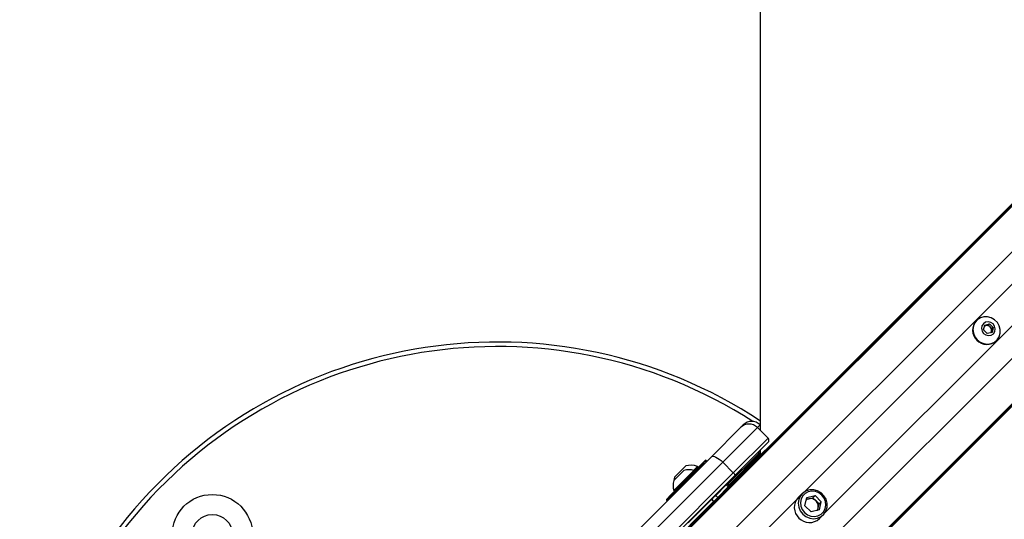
# Model space of a CAD drawing. Header units: millimetres. Extents: x 2575 to 18042, y 835 to 16320.
# Tile 58 of 64: x 3246 to 3905, y 10405 to 10740. Entities that reach past the tile are written whole.
import ezdxf

# ---------------------------------------------------------------- set-up
doc = ezdxf.new("R2010")
doc.units = ezdxf.units.MM
doc.header["$LTSCALE"] = 2
doc.layers.add('COMPONENT_GEOMETRY', color=7, linetype='Continuous')
doc.styles.add('SLDTEXTSTYLE0', font='TXT', dxfattribs={"width": 0.75})
doc.dimstyles.new('SLDDIMSTYLE0', dxfattribs={"dimtxt": 100, "dimasz": 6.604, "dimexe": 0, "dimexo": 0.0625, "dimgap": 25, "dimtad": 0, "dimtih": 1, "dimtoh": 1, "dimdec": 1, "dimrnd": 1e-09, "dimzin": 12, "dimdsep": 46, "dimtxsty": 'SLDTEXTSTYLE0', "dimsah": 1, "dimcen": 0.09, "dimadec": 0, "dimazin": 3, "dimtfac": 1, "dimtdec": 1, "dimtofl": 0, "dimtmove": 0, "dimatfit": 3, "dimfxl": 1, "dimfrac": 2, "dimtolj": 1, "dimtzin": 12, "dimarcsym": 0})
doc.dimstyles.new('SLDDIMSTYLE1', dxfattribs={"dimtxt": 100, "dimasz": 6.604, "dimexe": 0, "dimexo": 0.0625, "dimgap": 25, "dimtad": 0, "dimtih": 1, "dimtoh": 1, "dimdec": 0, "dimrnd": 1e-09, "dimzin": 12, "dimdsep": 46, "dimtxsty": 'SLDTEXTSTYLE0', "dimsah": 1, "dimcen": 0.09, "dimadec": 0, "dimazin": 3, "dimtfac": 1, "dimtdec": 0, "dimtofl": 0, "dimtmove": 0, "dimatfit": 3, "dimfxl": 1, "dimfrac": 2, "dimtolj": 1, "dimtzin": 12, "dimarcsym": 0})

# ---------------------------------------------------------------- blocks, each defined once
blk = doc.blocks.new('_D')
at = {"layer": 'COMPONENT_GEOMETRY', "color": 7}
for p, q in [((8879.1, 12946.13), (8879.1, 9303.37)), ((3565.77, 9825.27), (3565.77, 9303.37)), ((6022.37, 9453.75), (5991.9, 9453.75)), ((5991.9, 9453.75), (5991.9, 9295)), ((6422.51, 9453.75), (6452.97, 9453.75)), ((6452.97, 9453.75), (6452.97, 9295)), ((3565.77, 9309.72), (5945.64, 9309.72)), ((8879.1, 9309.72), (6499.23, 9309.72)), ((5991.9, 9295), (6022.37, 9295)), ((6452.97, 9295), (6422.51, 9295))]:
    blk.add_line(p, q, dxfattribs=at)
for points in [[(3565.77, 9309.72), (3572.37, 9308.7), (3572.37, 9310.73)], [(8879.1, 9309.72), (8872.5, 9310.73), (8872.5, 9308.7)]]:
    blk.add_solid(points, dxfattribs=at)
at = {"layer": 'COMPONENT_GEOMETRY', "color": 7, "char_height": 100, "attachment_point": 1, "style": 'SLDTEXTSTYLE0'}
for s, insert in [('8\'8.59"', (6022.37, 9423.9)), ('2656.7', (6019.24, 9274.28))]:
    blk.add_mtext(s, dxfattribs=dict(at, insert=insert))
blk = doc.blocks.new('_D_1')
at = {"layer": 'COMPONENT_GEOMETRY', "color": 7}
for p, q in [((8879.1, 12946.13), (8879.1, 8407.68)), ((3245.77, 10201.36), (3245.77, 8407.68)), ((5862.37, 8558.06), (5831.9, 8558.06)), ((5831.9, 8558.06), (5831.9, 8399.31)), ((6262.51, 8558.06), (6292.97, 8558.06)), ((6292.97, 8558.06), (6292.97, 8399.31)), ((3245.77, 8414.03), (5785.64, 8414.03)), ((8879.1, 8414.03), (6339.23, 8414.03)), ((5831.9, 8399.31), (5862.37, 8399.31)), ((6292.97, 8399.31), (6262.51, 8399.31))]:
    blk.add_line(p, q, dxfattribs=at)
for points in [[(3245.77, 8414.03), (3252.37, 8413.02), (3252.37, 8415.05)], [(8879.1, 8414.03), (8872.5, 8415.05), (8872.5, 8413.02)]]:
    blk.add_solid(points, dxfattribs=at)
at = {"layer": 'COMPONENT_GEOMETRY', "color": 7, "char_height": 100, "attachment_point": 1, "style": 'SLDTEXTSTYLE0'}
for s, insert in [('9\'2.89"', (5862.37, 8528.22)), ('2817', (5914.66, 8378.6))]:
    blk.add_mtext(s, dxfattribs=dict(at, insert=insert))

msp = doc.modelspace()

# ---------------------------------------------------------------- linework, layer by layer
at = {"color": 8, "linetype": 'Continuous', "lineweight": 25}
for p, q in [((3693.14, 10397.59), (4955.3, 11659.75)), ((3708.91, 10382.82), (4972.74, 11646.65)), ((3744.69, 10347.04), (5008.52, 11610.87)), ((3759.46, 10331.27), (5021.35, 11593.15)), ((3771.25, 10423.31), (4663.35, 11315.4)), ((3785.17, 10409.38), (4677.27, 11301.48)), ((3741.84, 10468.36), (3740.06, 10466.58)), ((3741.88, 10448.96), (3721.02, 10428.1)), ((3703.93, 10442.61), (3679.18, 10417.86)), ((3705.57, 10444.53), (3703.75, 10442.71)), ((3721.02, 10428.1), (3720.08, 10427.16)), ((3721.02, 10428.1), (3721.58, 10427.59)), ((3716.98, 10369.03), (3766.33, 10418.38))]:
    msp.add_line(p, q, dxfattribs=at)
at = {"color": 7, "linetype": 'Continuous', "lineweight": 25}
for p, q in [((3690.17, 10395.63), (4729.79, 11435.25)), ((3687.2, 10393.21), (4714, 11420.01)), ((3757.5, 10328.3), (4801.98, 11372.78)), ((3755.08, 10325.33), (4033.9, 10604.14)), ((3886.87, 10538.44), (3886.69, 10538.26)), ((3891.52, 10532.1), (3892.29, 10535.32)), ((3892.14, 10534.71), (3893.14, 10534.95)), ((3892.29, 10535.32), (3895.51, 10536.09)), ((3893.14, 10534.95), (3894.75, 10535.33)), ((3894.75, 10535.33), (3895.51, 10536.09)), ((3894.75, 10535.33), (3895.98, 10534.11)), ((3895.51, 10536.09), (3897.95, 10533.64)), ((3893.97, 10529.65), (3891.52, 10532.1)), ((3897.19, 10530.42), (3893.97, 10529.65)), ((3895.98, 10534.11), (3897.2, 10532.88)), ((3896.82, 10531.27), (3896.58, 10530.27)), ((3897.2, 10532.88), (3896.82, 10531.27)), ((3897.95, 10533.64), (3897.19, 10530.42)), ((3897.2, 10532.88), (3897.95, 10533.64)), ((3900.13, 10524.82), (3900.31, 10525)), ((3709.21, 10447.04), (3728.75, 10466.58)), ((3740.06, 10466.58), (3716.8, 10443.32)), ((3728.75, 10466.58), (3730.53, 10468.36)), ((3747.13, 10459.51), (3740.06, 10466.58)), ((3741.89, 10468.32), (3741.84, 10468.36)), ((3723.87, 10436.24), (3747.13, 10459.51)), ((3747.13, 10456.68), (3724.8, 10434.35)), ((3719.7, 10428.11), (3740.87, 10449.28)), ((3740.87, 10449.28), (3741.35, 10449.77)), ((3741.88, 10451.43), (3741.88, 10447.9)), ((3649.23, 10387.06), (3709.21, 10447.04)), ((3716.8, 10443.32), (3656.82, 10383.34)), ((3679.18, 10418.42), (3703.36, 10442.61)), ((3697.85, 10437.38), (3705, 10444.53)), ((3704.35, 10442.18), (3703.93, 10442.61)), ((3706.14, 10443.97), (3705.57, 10444.53)), ((3723.87, 10436.24), (3716.8, 10443.32)), ((3663.89, 10376.27), (3723.87, 10436.24)), ((3684.01, 10424.34), (3697.45, 10437.77)), ((3684.02, 10431.05), (3690.74, 10437.76)), ((3684.53, 10433.4), (3691.96, 10440.82)), ((3697.24, 10437.84), (3699.8, 10440.4)), ((3697.99, 10437.23), (3697.45, 10437.77)), ((3700.34, 10439.87), (3699.8, 10440.4)), ((3724.8, 10434.35), (3664.82, 10374.37)), ((3680.82, 10420.35), (3684.41, 10423.94)), ((3684.01, 10424.34), (3684.55, 10423.8)), ((3712.17, 10421.09), (3719.16, 10428.08)), ((3713.51, 10422.42), (3713.19, 10422.74)), ((3713.51, 10422.42), (3713.19, 10422.74)), ((3713.48, 10419.78), (3720.47, 10426.77)), ((3715.29, 10424.2), (3714.97, 10424.52)), ((3715.29, 10424.2), (3714.97, 10424.52)), ((3720.47, 10426.77), (3719.16, 10428.08)), ((3719.27, 10427.97), (3719.31, 10428.01)), ((3719.41, 10427.83), (3719.7, 10428.11)), ((3679.18, 10417.86), (3679.6, 10417.43)), ((3693.71, 10402.62), (3709.33, 10418.24)), ((3695.02, 10401.31), (3710.64, 10416.94)), ((3709.33, 10418.25), (3709.33, 10418.24)), ((3709.33, 10418.24), (3710.64, 10416.94)), ((3709.62, 10417.97), (3710.78, 10416.8)), ((3709.69, 10418.04), (3709.73, 10417.85)), ((3709.69, 10418.04), (3710.86, 10416.87)), ((3712.17, 10421.09), (3710.22, 10419.13)), ((3710.64, 10416.94), (3710.64, 10416.94)), ((3711.6, 10417.9), (3713.48, 10419.78)), ((3713.48, 10419.78), (3712.17, 10421.09)), ((3769.98, 10422.26), (3767.38, 10419.65)), ((3771.89, 10414.17), (3773.19, 10419.63)), ((3772.91, 10418.46), (3774.47, 10418.83)), ((3773.19, 10419.63), (3778.65, 10420.93)), ((3774.47, 10418.83), (3777.2, 10419.48)), ((3777.2, 10419.48), (3778.65, 10420.93)), ((3779.27, 10417.41), (3777.2, 10419.48)), ((3782.8, 10416.78), (3778.65, 10420.93)), ((3781.35, 10415.33), (3779.27, 10417.41)), ((3781.35, 10415.33), (3782.8, 10416.78)), ((3781.5, 10411.32), (3782.8, 10416.78)), ((3771.89, 10414.17), (3776.04, 10410.02)), ((3781.5, 10411.32), (3776.04, 10410.02)), ((3780.33, 10411.04), (3780.7, 10412.6)), ((3780.7, 10412.6), (3781.35, 10415.33)), ((3699.05, 10408.6), (3699.37, 10408.28)), ((3699.05, 10408.6), (3699.37, 10408.28)), ((3781.52, 10405.51), (3784.13, 10408.11))]:
    msp.add_line(p, q, dxfattribs=at)
at = {"color": 7, "linetype": 'Continuous', "lineweight": 25, "flags": 128}
for points in [[(3741.97, 12948.67), (3741.96, 12308.07), (3741.95, 11667.47), (3741.92, 11038.11), (3741.88, 10464.75)], [(3887.28, 10525.41), (3889.32, 10523.83), (3891.69, 10522.84), (3894.19, 10522.5), (3896.65, 10522.85), (3898.88, 10523.86), (3900.72, 10525.45), (3902.04, 10527.51), (3902.72, 10529.87), (3902.73, 10532.38), (3902.06, 10534.84), (3900.76, 10537.06), (3898.93, 10538.89), (3896.71, 10540.19), (3894.25, 10540.86), (3891.74, 10540.85), (3889.38, 10540.17), (3887.32, 10538.85), (3885.73, 10537.01), (3884.72, 10534.78), (3884.37, 10532.32), (3884.71, 10529.82), (3885.7, 10527.45), (3887.28, 10525.41)], [(3891.58, 10529.71), (3893.11, 10528.66), (3894.88, 10528.26), (3896.63, 10528.56), (3898.1, 10529.51), (3899.05, 10530.97), (3899.34, 10532.72), (3898.94, 10534.5), (3897.89, 10536.02), (3896.37, 10537.07), (3894.59, 10537.47), (3892.84, 10537.18), (3891.38, 10536.23), (3890.43, 10534.76), (3890.13, 10533.01), (3890.53, 10531.24), (3891.58, 10529.71)], [(3709.21, 10447.04), (3709.69, 10447.31), (3710.38, 10447.35), (3711.23, 10447.16), (3712.23, 10446.75), (3713.33, 10446.13), (3714.48, 10445.33), (3715.66, 10444.38), (3716.8, 10443.32)], [(3723.87, 10436.24), (3724.13, 10435.96), (3724.37, 10435.67), (3724.57, 10435.38), (3724.73, 10435.1), (3724.83, 10434.85), (3724.88, 10434.64), (3724.87, 10434.47), (3724.8, 10434.35)], [(3770.41, 10408.54), (3772.56, 10406.88), (3775.05, 10405.83), (3777.69, 10405.48), (3780.28, 10405.85), (3782.63, 10406.91), (3784.56, 10408.58), (3785.94, 10410.75), (3786.66, 10413.24), (3786.67, 10415.88), (3785.97, 10418.46), (3784.6, 10420.81), (3782.68, 10422.73), (3780.33, 10424.1), (3777.75, 10424.8), (3775.11, 10424.8), (3772.62, 10424.07), (3770.45, 10422.69), (3768.78, 10420.76), (3767.72, 10418.41), (3767.35, 10415.82), (3767.7, 10413.18), (3768.75, 10410.69), (3770.41, 10408.54)], [(3771.5, 10409.63), (3773.49, 10408.11), (3775.79, 10407.19), (3778.22, 10406.94), (3780.58, 10407.39), (3782.67, 10408.48), (3784.34, 10410.15), (3785.43, 10412.24), (3785.88, 10414.6), (3785.63, 10417.03), (3784.71, 10419.33), (3783.19, 10421.32), (3781.2, 10422.84), (3778.9, 10423.76), (3776.47, 10424.01), (3774.11, 10423.57), (3772.02, 10422.47), (3770.35, 10420.8), (3769.26, 10418.71), (3768.81, 10416.35), (3769.06, 10413.92), (3769.98, 10411.62), (3771.5, 10409.63)]]:
    msp.add_lwpolyline(points, dxfattribs=at)
at = {"color": 7, "linetype": 'Continuous', "lineweight": 25}
for radius in [26.88, 13.5]:
    msp.add_circle((3374.85, 10394.82), radius, dxfattribs=at)
for centre, radius, start, end in [((3893.4, 10531.94), 9.22, 136.75307, 226.79788), ((3893.76, 10532.32), 2.7, 103.30407, 128.76214), ((3893.81, 10531.98), 3.04, 44.37736, 102.5941), ((3893.85, 10531.94), 3.04, 347.4059, 45.62264), ((3894.19, 10531.89), 2.7, 321.23786, 346.69593), ((3565.77, 10203.9), 320, 56.5677, 225), ((3893.81, 10531.53), 9.22, 223.20212, 313.24693), ((3565.77, 10203.9), 317, 57.30091, 225), ((3734.4, 10460.92), 8, 45, 135), ((3736.19, 10462.71), 8, 45, 135), ((3745.72, 10458.09), 2, 315, 45), ((3742.06, 10449.06), 1, 100.14716, 135), ((3703.64, 10442.32), 0.4, 45, 135), ((3705.29, 10444.25), 0.4, 45, 135), ((3694.11, 10427.68), 10.63, 71.66162, 108.45913), ((3695.32, 10430.04), 11.29, 66.61021, 107.29913), ((3694.11, 10427.68), 10.63, 161.54087, 198.33838), ((3695.32, 10430.04), 11.29, 162.70087, 174.621), ((3719.06, 10422.53), 2, 135, 160.84193), ((3720.01, 10427.3), 1, 98.1301, 135), ((3720.35, 10427.41), 0.962, 45.81397, 132.94867), ((3679.46, 10418.14), 0.4, 135, 225), ((3681.1, 10420.07), 0.4, 135, 195), ((3774.44, 10413), 9.7, 136.75307, 226.79788), ((3775.53, 10414.36), 4.59, 103.34059, 126.18031), ((3775.59, 10413.8), 5.15, 44.37736, 102.5941), ((3775.67, 10413.73), 5.15, 347.4059, 45.62264), ((3776.23, 10413.66), 4.59, 323.81969, 346.65941), ((3774.87, 10412.57), 9.7, 223.20212, 313.24693)]:
    msp.add_arc(centre, radius, start, end, dxfattribs=at)
at = {"color": 8, "linetype": 'Continuous', "lineweight": 25}
msp.add_arc((3741.51, 10448.6), 0.939, 66.50695, 133.48123, dxfattribs=at)
at = {"color": 7, "linetype": 'Continuous', "lineweight": 25}
for points, knots in [([(3709.33, 10418.25), (3709.36, 10418.22), (3709.4, 10418.18), (3709.58, 10418.01), (3709.62, 10417.97)], [0, 0, 0, 0, 0.765583, 1, 1, 1, 1]), ([(3709.69, 10418.04), (3709.78, 10418.36), (3709.89, 10418.78), (3710.16, 10419.07), (3710.22, 10419.13)], [0, 0, 0, 0, 0.774818, 1, 1, 1, 1]), ([(3710.64, 10416.94), (3710.65, 10416.93), (3710.66, 10416.92), (3710.76, 10416.82), (3710.78, 10416.8)], [0, 0, 0, 0, 0.803632, 1, 1, 1, 1]), ([(3711.36, 10417.37), (3711.37, 10417.45), (3711.39, 10417.66), (3711.52, 10417.8), (3711.6, 10417.9)], [0, 0, 0, 0, 0.3523307, 1, 1, 1, 1])]:
    msp.add_open_spline(points, degree=3, knots=knots, dxfattribs=at)

# ---------------------------------------------------------------- dimensions: what is measured, and where the dimension line sits
at = {"layer": 'COMPONENT_GEOMETRY', "color": 7}
for base, p2, dimstyle, picture, middle in [((3245.77, 8414.03), (3245.77, 10203.9), 'SLDDIMSTYLE1', '_D_1', (6062.44, 8414.03)), ((3565.77, 9309.72), (3565.77, 9827.81), 'SLDDIMSTYLE0', '_D', (6222.44, 9309.72))]:
    dim = msp.add_linear_dim(base=base, p1=(8879.1, 12948.67), p2=p2, dimstyle=dimstyle, dxfattribs=at)
    dim.commit()
    dim.dimension.update_dxf_attribs({"geometry": picture, "text_midpoint": middle, "dimtype": 160})

doc.saveas('drawing.dxf')
